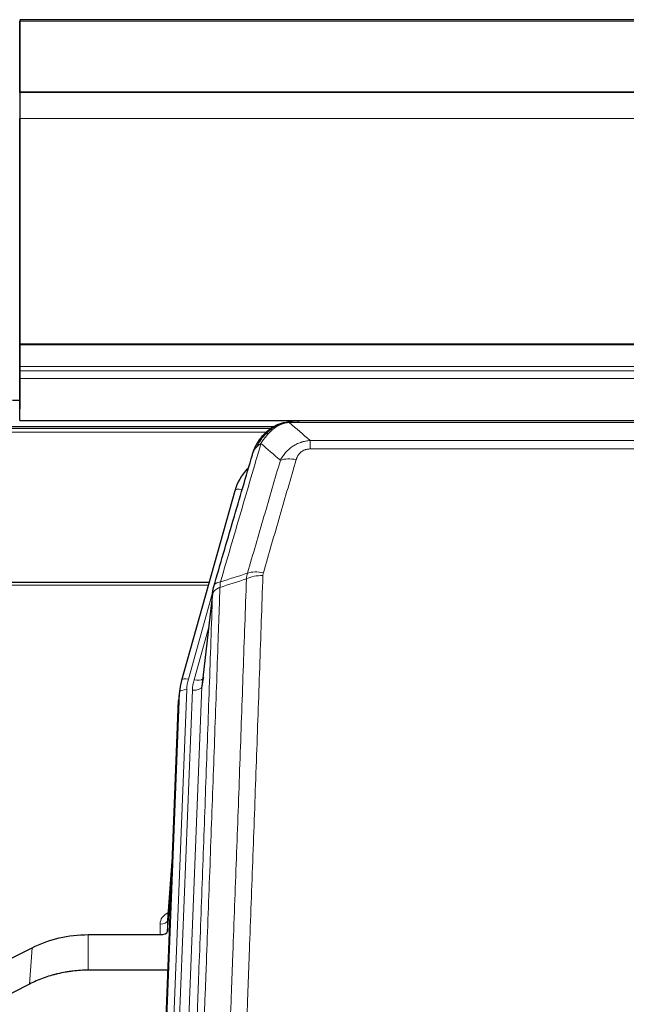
# Model space of a CAD drawing. Header units: inches. Extents: x 0 to 23760, y -13 to 16800.
# Tile 60 of 256: x 5436 to 5689, y 7158 to 7567. Entities that reach past the tile are written whole.
import ezdxf

# ---------------------------------------------------------------- set-up
doc = ezdxf.new("R2010")
doc.units = ezdxf.units.IN
doc.layers.add('1', color=7, linetype='Continuous', true_color=0xffffff)

msp = doc.modelspace()

# ---------------------------------------------------------------- linework, layer by layer
at = {"layer": '1', "color": 2, "linetype": 'Continuous', "lineweight": 25}
for p, q in [((6553.501, 7567.29), (5436.501, 7567.29)), ((5436.501, 7566.951), (5436.501, 7566.746)), ((5436.501, 7566.951), (5436.501, 7549.188)), ((5436.501, 7537.163), (5436.501, 7566.746)), ((5436.501, 7549.188), (5436.501, 7548.366)), ((5436.501, 7548.366), (5436.501, 7533.61)), ((6553.501, 7537.163), (5436.501, 7537.163)), ((5436.501, 7536.977), (5436.501, 7537.163)), ((6553.501, 7536.981), (5436.501, 7536.981)), ((5436.501, 7536.981), (5436.501, 7536.977)), ((5436.501, 7536.981), (5436.501, 7526.216)), ((5436.501, 7533.61), (5436.501, 7533.566)), ((5436.501, 7533.566), (5436.501, 7508.977)), ((5436.501, 7432.388), (5436.501, 7526.216)), ((5436.501, 7508.977), (5436.501, 7508.981)), ((5436.501, 7508.981), (5436.501, 7425.016)), ((5436.501, 7431.944), (5436.501, 7432.388)), ((5436.501, 7423.031), (5436.501, 7431.944)), ((5436.501, 7425.016), (5436.501, 7417.307)), ((5436.501, 7421.187), (5436.501, 7423.031)), ((5436.501, 7417.945), (5436.501, 7421.187)), ((5436.501, 7400.488), (5436.501, 7417.945)), ((5436.501, 7417.307), (5436.501, 7405.332)), ((5436.541, 7408.818), (5433.52, 7408.818)), ((5436.501, 7400.488), (6553.501, 7400.488)), ((5771.454, 7400.306), (5548.548, 7400.306)), ((5542.02, 7397.791), (5218.07, 7397.791)), ((5543.999, 7398.829), (5543.899, 7398.801)), ((5525.948, 7371.214), (5503.774, 7292.328)), ((5515.221, 7333.043), (5381.001, 7333.043)), ((5516.809, 7329.527), (5512.394, 7291.007)), ((5503.774, 7292.328), (5503.755, 7292.231)), ((5503.092, 7288.865), (5502.719, 7285.607)), ((5489.479, 6950.82), (5502.597, 7284.022)), ((5500.106, 7220.75), (5497.898, 7192.551)), ((5497.903, 7187.795), (5499.725, 7211.076)), ((5497.892, 7192.371), (5497.903, 7187.795)), ((5465.001, 7186.544), (5494.904, 7186.544)), ((5425.457, 7172.884), (5441.622, 7181.058)), ((5498.176, 7171.734), (5465.001, 7171.734)), ((5440.565, 7165.927), (5424.887, 7157.898))]:
    msp.add_line(p, q, dxfattribs=at)
at = {"layer": '1', "color": 110, "linetype": 'Continuous', "lineweight": 13}
for p, q in [((6553.501, 7566.746), (5436.501, 7566.746)), ((6553.501, 7526.216), (5436.501, 7526.216)), ((6553.501, 7432.388), (5436.501, 7432.388)), ((6553.501, 7431.944), (5436.501, 7431.944)), ((6553.501, 7423.031), (5436.501, 7423.031)), ((6553.501, 7421.187), (5436.501, 7421.187)), ((6553.501, 7417.945), (5436.501, 7417.945)), ((5540.388, 7397.23), (5218.887, 7397.23)), ((5543.899, 7398.801), (5543.83, 7398.644)), ((5771.404, 7399.643), (5548.598, 7399.643)), ((5539.245, 7395.617), (5222.887, 7395.617)), ((5557.33, 7392.175), (5762.672, 7392.175)), ((5557.33, 7392.175), (5557.33, 7388.642)), ((5762.672, 7388.642), (5557.33, 7388.642)), ((5528.836, 7371.787), (5524.11, 7354.976)), ((5514.933, 7332.013), (5381.001, 7332.013)), ((5516.734, 7328.735), (5506.662, 7292.901)), ((5516.68, 7328.015), (5512.304, 7289.834)), ((5515.035, 7314.046), (5509.009, 7292.609)), ((5512.304, 7289.834), (5499.237, 6957.94)), ((5489.86, 6954.258), (5502.97, 7287.28)), ((5505.964, 7288.5), (5492.854, 6955.478)), ((5495.245, 6956.314), (5508.312, 7288.207)), ((5502.97, 7287.28), (5502.597, 7284.022)), ((5500.098, 7220.559), (5497.892, 7192.371)), ((5494.904, 7186.544), (5494.894, 7190.96)), ((5465.001, 7186.544), (5465.001, 7171.734)), ((5441.622, 7181.058), (5440.565, 7165.927))]:
    msp.add_line(p, q, dxfattribs=at)
for centre, major_axis, ratio, start_param, end_param in [((5551.483, 7378.42), (-9.598, 2.808), 0.562843, 4.8755761, 5.6185342), ((5528.836, 7370.402), (-2.888, 0.812), 0.4480327, 4.837666, 6.2831701), ((5537.634, 7330.365), (9.994, -0.345), 0.559112, 1.5901207, 2.34753), ((5537.822, 7331.537), (9.604, -2.788), 0.5442898, 1.7274916, 2.473129), ((5506.662, 7291.516), (-2.888, 0.812), 0.4480327, 4.837666, 6.2831701), ((5529.983, 7287.75), (24.033, -0.038), 0.8858289, 2.8989744, 3.1081259), ((5532.33, 7287.457), (24.033, -0.038), 0.8858289, 2.8989744, 3.1081259), ((5508.312, 7290.054), (-3.997, 0.157), 0.4614673, 1.5889619, 3.1073983), ((5509.009, 7294.456), (-3.851, 1.082), 0.4480327, 1.6960734, 2.8915811), ((5505.964, 7287.115), (-2.998, 0.118), 0.4614673, 4.7305545, 6.248991), ((5500.897, 7190.96), (6.003, -0.046), 0.8757409, 2.0547277, 3.1504318), ((5494.894, 7192.415), (3, 0.007), 0.4848086, 4.7112485, 6.2484184)]:
    msp.add_ellipse(centre, major_axis=major_axis, ratio=ratio, start_param=start_param, end_param=end_param, dxfattribs=at)
at = {"layer": '1', "color": 2, "linetype": 'Continuous', "lineweight": 25}
for centre, major_axis, ratio, start_param, end_param in [((5552.142, 7365.201), (27.014, -0.465), 0.8900028, 2.4681787, 2.912319), ((5529.983, 7286.365), (27.027, -0.37), 0.8864308, 2.9096812, 3.1188327), ((5532.33, 7289.304), (-20.035, -0.399), 0.8846078, 6.0216334, 6.2307848), ((5494.904, 7187.838), (-3, 0), 0.4313147, 1.5706417, 3.1078116)]:
    msp.add_ellipse(centre, major_axis=major_axis, ratio=ratio, start_param=start_param, end_param=end_param, dxfattribs=at)
for points, knots in [([(5543.83, 7398.644), (5544.288, 7398.867), (5544.752, 7399.067), (5546.622, 7399.768), (5548.059, 7400.074), (5549.469, 7400.163)], [0, 0, 0, 0, 0.25, 0.25, 1, 1, 1, 1]), ([(5552.711, 7400.068), (5552.706, 7400.07), (5552.695, 7400.074), (5552.679, 7400.08), (5552.662, 7400.085), (5552.645, 7400.091), (5552.628, 7400.097), (5552.61, 7400.102), (5552.592, 7400.108), (5552.573, 7400.113), (5552.554, 7400.119), (5552.535, 7400.124), (5552.515, 7400.13), (5552.495, 7400.135), (5552.474, 7400.141), (5552.453, 7400.146), (5552.432, 7400.151), (5552.41, 7400.156), (5552.388, 7400.162), (5552.365, 7400.167), (5552.342, 7400.172), (5552.319, 7400.177), (5552.295, 7400.182), (5552.271, 7400.187), (5552.247, 7400.192), (5552.222, 7400.197), (5552.196, 7400.201), (5552.171, 7400.206), (5552.145, 7400.211), (5552.118, 7400.215), (5552.091, 7400.22), (5552.064, 7400.224), (5552.036, 7400.228), (5552.008, 7400.233), (5551.98, 7400.237), (5551.951, 7400.241), (5551.922, 7400.245), (5551.892, 7400.249), (5551.862, 7400.252), (5551.831, 7400.256), (5551.801, 7400.26), (5551.769, 7400.263), (5551.738, 7400.266), (5551.706, 7400.27), (5551.673, 7400.273), (5551.641, 7400.276), (5551.607, 7400.279), (5551.574, 7400.281), (5551.54, 7400.284), (5551.506, 7400.286), (5551.471, 7400.289), (5551.436, 7400.291), (5551.4, 7400.293), (5551.364, 7400.295), (5551.328, 7400.297), (5551.291, 7400.298), (5551.254, 7400.3), (5551.216, 7400.301), (5551.179, 7400.302), (5551.153, 7400.303), (5551.14, 7400.303)], [0, 0, 0, 0, 0.0121901, 0.0245516, 0.0370849, 0.0497905, 0.0626689, 0.0757204, 0.0889455, 0.1023447, 0.1159182, 0.1296666, 0.14359, 0.1576889, 0.1719636, 0.1864145, 0.2010418, 0.2158458, 0.2308268, 0.2459852, 0.261321, 0.2768347, 0.2925265, 0.3083966, 0.3244452, 0.3406727, 0.357079, 0.3736646, 0.3904296, 0.4073742, 0.4244986, 0.4418029, 0.4592875, 0.4769523, 0.4947976, 0.5128236, 0.5310305, 0.5494183, 0.5679872, 0.5867374, 0.605669, 0.6247822, 0.644077, 0.6635537, 0.6832123, 0.7030529, 0.7230758, 0.7432809, 0.7636685, 0.7842385, 0.8049912, 0.8259267, 0.8470449, 0.8683461, 0.8898303, 0.9114976, 0.9333482, 0.955382, 0.9775993, 1, 1, 1, 1]), ([(5537.801, 7394.433), (5538.018, 7394.668), (5538.242, 7394.897), (5539.116, 7395.747), (5539.806, 7396.328), (5540.533, 7396.854)], [0, 0, 0, 0, 0.2626999, 0.2626999, 1, 1, 1, 1]), ([(5538.787, 7394.918), (5538.972, 7395.113), (5539.162, 7395.303), (5539.934, 7396.046), (5540.544, 7396.563), (5541.813, 7397.501), (5542.473, 7397.922), (5543.374, 7398.415), (5543.601, 7398.532), (5543.83, 7398.644)], [0, 0, 0, 0, 0.125, 0.125, 0.5, 0.5, 0.875, 0.875, 1, 1, 1, 1]), ([(5543.999, 7398.829), (5544.577, 7399.08), (5545.165, 7399.299), (5545.845, 7399.513), (5545.933, 7399.54), (5546.02, 7399.566)], [0, 0, 0, 0, 0.8717446, 0.8717446, 1, 1, 1, 1]), ([(5533.279, 7386.235), (5533.285, 7386.257), (5533.297, 7386.301), (5533.315, 7386.367), (5533.333, 7386.432), (5533.352, 7386.498), (5533.37, 7386.563), (5533.389, 7386.628), (5533.408, 7386.692), (5533.427, 7386.756), (5533.446, 7386.82), (5533.466, 7386.884), (5533.485, 7386.947), (5533.505, 7387.01), (5533.525, 7387.073), (5533.545, 7387.135), (5533.565, 7387.197), (5533.586, 7387.259), (5533.606, 7387.321), (5533.627, 7387.382), (5533.648, 7387.443), (5533.669, 7387.504), (5533.69, 7387.564), (5533.711, 7387.625), (5533.732, 7387.684), (5533.754, 7387.744), (5533.776, 7387.803), (5533.797, 7387.862), (5533.819, 7387.921), (5533.841, 7387.98), (5533.863, 7388.038), (5533.885, 7388.096), (5533.908, 7388.153), (5533.93, 7388.21), (5533.953, 7388.267), (5533.975, 7388.324), (5533.998, 7388.381), (5534.021, 7388.437), (5534.044, 7388.493), (5534.067, 7388.548), (5534.09, 7388.604), (5534.113, 7388.659), (5534.136, 7388.713), (5534.16, 7388.768), (5534.183, 7388.822), (5534.207, 7388.876), (5534.231, 7388.93), (5534.254, 7388.983), (5534.278, 7389.036), (5534.302, 7389.089), (5534.326, 7389.141), (5534.35, 7389.193), (5534.374, 7389.245), (5534.398, 7389.297), (5534.422, 7389.348), (5534.446, 7389.399), (5534.471, 7389.45), (5534.495, 7389.501), (5534.519, 7389.551), (5534.544, 7389.601), (5534.568, 7389.651), (5534.593, 7389.7), (5534.618, 7389.749), (5534.642, 7389.798), (5534.667, 7389.847), (5534.692, 7389.895), (5534.716, 7389.943), (5534.741, 7389.991), (5534.766, 7390.038), (5534.791, 7390.086), (5534.816, 7390.133), (5534.841, 7390.179), (5534.866, 7390.226), (5534.891, 7390.272), (5534.916, 7390.318), (5534.941, 7390.363), (5534.966, 7390.409), (5534.991, 7390.454), (5535.016, 7390.499), (5535.041, 7390.543), (5535.066, 7390.587), (5535.091, 7390.631), (5535.116, 7390.675), (5535.141, 7390.718), (5535.166, 7390.762), (5535.191, 7390.805), (5535.216, 7390.847), (5535.241, 7390.89), (5535.266, 7390.932), (5535.291, 7390.974), (5535.316, 7391.015), (5535.341, 7391.057), (5535.367, 7391.098), (5535.392, 7391.139), (5535.417, 7391.179), (5535.442, 7391.22), (5535.466, 7391.26), (5535.491, 7391.299), (5535.516, 7391.339), (5535.541, 7391.378), (5535.566, 7391.417), (5535.591, 7391.456), (5535.616, 7391.495), (5535.641, 7391.533), (5535.665, 7391.571), (5535.69, 7391.609), (5535.715, 7391.646), (5535.739, 7391.684), (5535.764, 7391.721), (5535.789, 7391.757), (5535.813, 7391.794), (5535.838, 7391.83), (5535.862, 7391.866), (5535.886, 7391.902), (5535.911, 7391.938), (5535.935, 7391.973), (5535.959, 7392.008), (5535.983, 7392.043), (5536.008, 7392.077), (5536.032, 7392.112), (5536.056, 7392.146), (5536.08, 7392.179), (5536.104, 7392.213), (5536.128, 7392.246), (5536.151, 7392.28), (5536.175, 7392.312), (5536.199, 7392.345), (5536.222, 7392.377), (5536.246, 7392.41), (5536.269, 7392.442), (5536.293, 7392.473), (5536.316, 7392.505), (5536.339, 7392.536), (5536.362, 7392.567), (5536.386, 7392.598), (5536.409, 7392.628), (5536.432, 7392.659), (5536.454, 7392.689), (5536.477, 7392.718), (5536.5, 7392.748), (5536.523, 7392.777), (5536.545, 7392.807), (5536.568, 7392.836), (5536.59, 7392.864), (5536.612, 7392.893), (5536.634, 7392.921), (5536.657, 7392.949), (5536.679, 7392.977), (5536.701, 7393.004), (5536.722, 7393.032), (5536.744, 7393.059), (5536.766, 7393.086), (5536.787, 7393.113), (5536.809, 7393.139), (5536.83, 7393.165), (5536.851, 7393.191), (5536.873, 7393.217), (5536.894, 7393.243), (5536.915, 7393.268), (5536.935, 7393.293), (5536.956, 7393.318), (5536.977, 7393.343), (5536.997, 7393.368), (5537.018, 7393.392), (5537.038, 7393.416), (5537.058, 7393.44), (5537.078, 7393.464), (5537.098, 7393.487), (5537.118, 7393.51), (5537.138, 7393.533), (5537.158, 7393.556), (5537.177, 7393.579), (5537.197, 7393.601), (5537.216, 7393.624), (5537.235, 7393.646), (5537.254, 7393.667), (5537.273, 7393.689), (5537.292, 7393.71), (5537.305, 7393.725), (5537.311, 7393.732)], [0, 0, 0, 0, 0.0080212, 0.0160154, 0.0239827, 0.0319231, 0.0398365, 0.0477229, 0.0555824, 0.0634149, 0.0712205, 0.0789992, 0.0867509, 0.0944756, 0.1021734, 0.1098443, 0.1174881, 0.1251051, 0.1326951, 0.1402581, 0.1477942, 0.1553034, 0.1627856, 0.1702408, 0.1776691, 0.1850704, 0.1924448, 0.1997923, 0.2071128, 0.2144063, 0.2216729, 0.2289126, 0.2361253, 0.243311, 0.2504698, 0.2576016, 0.2647065, 0.2717845, 0.2788355, 0.2858595, 0.2928566, 0.2998268, 0.30677, 0.3136862, 0.3205755, 0.3274379, 0.3342733, 0.3410817, 0.3478632, 0.3546178, 0.3613454, 0.3680461, 0.3747198, 0.3813665, 0.3879863, 0.3945792, 0.4011451, 0.4076841, 0.4141961, 0.4206811, 0.4271393, 0.4335704, 0.4399746, 0.4463519, 0.4527022, 0.4590256, 0.465322, 0.4715915, 0.477834, 0.4840496, 0.4902382, 0.4963999, 0.5025346, 0.5086424, 0.5147232, 0.5207771, 0.526804, 0.532804, 0.5387771, 0.5447232, 0.5506423, 0.5565345, 0.5623997, 0.568238, 0.5740494, 0.5798338, 0.5855912, 0.5913217, 0.5970253, 0.6027019, 0.6083515, 0.6139742, 0.61957, 0.6251388, 0.6306807, 0.6361956, 0.6416836, 0.6471446, 0.6525787, 0.6579858, 0.663366, 0.6687192, 0.6740455, 0.6793448, 0.6846172, 0.6898627, 0.6950812, 0.7002727, 0.7054373, 0.710575, 0.7156857, 0.7207694, 0.7258262, 0.7308561, 0.735859, 0.740835, 0.745784, 0.7507061, 0.7556012, 0.7604694, 0.7653107, 0.7701249, 0.7749123, 0.7796727, 0.7844061, 0.7891127, 0.7937922, 0.7984448, 0.8030705, 0.8076692, 0.812241, 0.8167858, 0.8213037, 0.8257947, 0.8302587, 0.8346957, 0.8391058, 0.843489, 0.8478452, 0.8521745, 0.8564768, 0.8607522, 0.8650006, 0.8692221, 0.8734166, 0.8775842, 0.8817249, 0.8858386, 0.8899254, 0.8939852, 0.8980181, 0.902024, 0.906003, 0.909955, 0.9138802, 0.9177783, 0.9216495, 0.9254938, 0.9293111, 0.9331015, 0.936865, 0.9406015, 0.944311, 0.9479937, 0.9516493, 0.9552781, 0.9588799, 0.9624547, 0.9660026, 0.9695236, 0.9730176, 0.9764847, 0.9799249, 0.9833381, 0.9867243, 0.9900837, 0.993416, 0.9967215, 1, 1, 1, 1]), ([(5533.918, 7388.009), (5534.531, 7389.749), (5535.426, 7391.438), (5536.956, 7393.473), (5537.366, 7393.964), (5537.801, 7394.433)], [0, 0, 0, 0, 0.75, 0.75, 1, 1, 1, 1]), ([(5537.421, 7393.963), (5537.478, 7394.066), (5537.547, 7394.169), (5537.683, 7394.324), (5537.739, 7394.38), (5537.801, 7394.433)], [0, 0, 0, 0, 0.6295096, 0.6295096, 1, 1, 1, 1]), ([(5533.279, 7386.235), (5533.363, 7386.696), (5533.505, 7387.146), (5533.768, 7387.725), (5533.84, 7387.868), (5533.918, 7388.009)], [0, 0, 0, 0, 0.75, 0.75, 1, 1, 1, 1]), ([(5517.237, 7331.465), (5519.922, 7340.676), (5522.602, 7349.846), (5526.613, 7363.539), (5527.948, 7368.093), (5530.616, 7377.18), (5531.948, 7381.713), (5533.279, 7386.235)], [0, 0, 0, 0, 0.5, 0.5, 0.75, 0.75, 1, 1, 1, 1]), ([(5516.68, 7328.015), (5516.681, 7328.026), (5516.682, 7328.065), (5516.686, 7328.151), (5516.692, 7328.291), (5516.704, 7328.484), (5516.723, 7328.73), (5516.751, 7329.029), (5516.793, 7329.38), (5516.837, 7329.681), (5516.876, 7329.911), (5516.901, 7330.055), (5516.927, 7330.194), (5516.954, 7330.329), (5516.981, 7330.46), (5517.009, 7330.587), (5517.037, 7330.711), (5517.066, 7330.83), (5517.094, 7330.945), (5517.123, 7331.057), (5517.151, 7331.165), (5517.18, 7331.268), (5517.208, 7331.368), (5517.227, 7331.433), (5517.237, 7331.465)], [0, 0, 0, 0, 0.0092499, 0.0337179, 0.073404, 0.128308, 0.1984299, 0.2837694, 0.3843264, 0.5001005, 0.5424888, 0.5838484, 0.6241794, 0.6634821, 0.7017567, 0.7390032, 0.7752221, 0.8104134, 0.8445775, 0.8777146, 0.909825, 0.9409091, 0.9709673, 1, 1, 1, 1]), ([(5441.622, 7181.058), (5445.155, 7182.845), (5448.957, 7184.224), (5456.84, 7186.074), (5460.92, 7186.544), (5465.001, 7186.544)], [0, 0, 0, 0, 0.5, 0.5, 1, 1, 1, 1]), ([(5465.001, 7171.734), (5463.931, 7171.734), (5461.796, 7171.672), (5459.67, 7171.486), (5458.345, 7171.331), (5458.08, 7171.298), (5457.551, 7171.228), (5456.759, 7171.118), (5455.972, 7170.99), (5454.401, 7170.713), (5453.361, 7170.498), (5452.199, 7170.221), (5452.07, 7170.19), (5451.812, 7170.126), (5451.427, 7170.03), (5450.531, 7169.795), (5449.771, 7169.578), (5448.26, 7169.122), (5446.273, 7168.458), (5444.339, 7167.68), (5442.432, 7166.847), (5441.492, 7166.401), (5440.565, 7165.927)], [0, 0, 0, 0, 0.125, 0.25, 0.25, 0.28125, 0.28125, 0.3125, 0.375, 0.375, 0.5, 0.5, 0.515625, 0.515625, 0.53125, 0.5625, 0.625, 0.625, 0.75, 0.875, 0.875, 1, 1, 1, 1])]:
    msp.add_open_spline(points, degree=3, knots=knots, dxfattribs=at)
at = {"layer": '1', "color": 110, "linetype": 'Continuous', "lineweight": 13}
for points, knots in [([(5549.469, 7400.163), (5549.461, 7400.161), (5549.445, 7400.158), (5549.421, 7400.152), (5549.398, 7400.146), (5549.375, 7400.141), (5549.353, 7400.135), (5549.33, 7400.129), (5549.308, 7400.123), (5549.287, 7400.117), (5549.265, 7400.11), (5549.244, 7400.104), (5549.224, 7400.098), (5549.203, 7400.091), (5549.183, 7400.085), (5549.164, 7400.078), (5549.144, 7400.071), (5549.125, 7400.065), (5549.107, 7400.058), (5549.088, 7400.051), (5549.07, 7400.044), (5549.053, 7400.037), (5549.035, 7400.03), (5549.018, 7400.022), (5549.002, 7400.015), (5548.985, 7400.008), (5548.969, 7400), (5548.954, 7399.993), (5548.938, 7399.985), (5548.923, 7399.977), (5548.909, 7399.97), (5548.894, 7399.962), (5548.88, 7399.954), (5548.867, 7399.946), (5548.853, 7399.938), (5548.84, 7399.93), (5548.828, 7399.922), (5548.815, 7399.914), (5548.803, 7399.906), (5548.791, 7399.897), (5548.78, 7399.889), (5548.769, 7399.88), (5548.758, 7399.872), (5548.748, 7399.863), (5548.738, 7399.855), (5548.728, 7399.846), (5548.719, 7399.837), (5548.71, 7399.829), (5548.701, 7399.82), (5548.693, 7399.811), (5548.685, 7399.802), (5548.677, 7399.793), (5548.669, 7399.784), (5548.662, 7399.775), (5548.656, 7399.766), (5548.649, 7399.757), (5548.643, 7399.747), (5548.637, 7399.738), (5548.632, 7399.729), (5548.627, 7399.719), (5548.622, 7399.71), (5548.618, 7399.701), (5548.614, 7399.691), (5548.61, 7399.682), (5548.607, 7399.672), (5548.603, 7399.662), (5548.601, 7399.653), (5548.599, 7399.646), (5548.598, 7399.643)], [0, 0, 0, 0, 0.0185022, 0.0368847, 0.0551481, 0.073293, 0.0913199, 0.1092294, 0.1270222, 0.1446988, 0.1622598, 0.1797059, 0.1970378, 0.2142561, 0.2313614, 0.2483544, 0.265236, 0.2820066, 0.2986672, 0.3152184, 0.331661, 0.3479958, 0.3642235, 0.380345, 0.3963611, 0.4122725, 0.4280803, 0.4437851, 0.459388, 0.4748898, 0.4902915, 0.5055939, 0.5207981, 0.535905, 0.5509156, 0.565831, 0.5806521, 0.5953801, 0.6100159, 0.6245607, 0.6390157, 0.6533819, 0.6676604, 0.6818526, 0.6959596, 0.7099825, 0.7239227, 0.7377815, 0.75156, 0.7652597, 0.7788818, 0.7924277, 0.8058989, 0.8192966, 0.8326224, 0.8458776, 0.8590638, 0.8721825, 0.8852351, 0.8982233, 0.9111485, 0.9240124, 0.9368166, 0.9495628, 0.9622525, 0.9748874, 0.9874694, 1, 1, 1, 1]), ([(5551.14, 7400.303), (5551.126, 7400.303), (5551.098, 7400.304), (5551.056, 7400.305), (5551.016, 7400.305), (5550.976, 7400.305), (5550.938, 7400.306), (5550.901, 7400.305), (5550.864, 7400.305), (5550.829, 7400.305), (5550.795, 7400.304), (5550.762, 7400.304), (5550.73, 7400.303), (5550.698, 7400.302), (5550.668, 7400.301), (5550.64, 7400.3), (5550.612, 7400.299), (5550.585, 7400.298), (5550.559, 7400.297), (5550.534, 7400.296), (5550.511, 7400.295), (5550.488, 7400.294), (5550.466, 7400.292), (5550.446, 7400.291), (5550.427, 7400.29), (5550.408, 7400.289), (5550.391, 7400.288), (5550.374, 7400.287), (5550.359, 7400.286), (5550.345, 7400.285), (5550.332, 7400.284), (5550.32, 7400.283), (5550.309, 7400.282), (5550.299, 7400.281), (5550.29, 7400.281), (5550.282, 7400.28), (5550.275, 7400.28), (5550.27, 7400.279), (5550.265, 7400.279), (5550.252, 7400.278), (5550.232, 7400.276), (5550.203, 7400.273), (5550.174, 7400.271), (5550.146, 7400.268), (5550.118, 7400.265), (5550.09, 7400.262), (5550.063, 7400.26), (5550.036, 7400.257), (5550.009, 7400.253), (5549.983, 7400.25), (5549.957, 7400.247), (5549.931, 7400.244), (5549.906, 7400.24), (5549.881, 7400.237), (5549.856, 7400.234), (5549.832, 7400.23), (5549.808, 7400.226), (5549.784, 7400.223), (5549.761, 7400.219), (5549.738, 7400.215), (5549.715, 7400.212), (5549.693, 7400.208), (5549.671, 7400.204), (5549.649, 7400.2), (5549.628, 7400.196), (5549.607, 7400.192), (5549.586, 7400.188), (5549.566, 7400.184), (5549.546, 7400.18), (5549.526, 7400.176), (5549.507, 7400.172), (5549.488, 7400.167), (5549.475, 7400.165), (5549.469, 7400.163)], [0, 0, 0, 0, 0.0247661, 0.0489206, 0.0724636, 0.0953949, 0.1177147, 0.1394229, 0.1605195, 0.1810045, 0.2008779, 0.2201398, 0.23879, 0.2568287, 0.2742558, 0.2910713, 0.3072753, 0.3228676, 0.3378484, 0.3522176, 0.3659752, 0.3791212, 0.3916556, 0.4035785, 0.4148897, 0.4255894, 0.4356775, 0.445154, 0.454019, 0.4622723, 0.4699141, 0.4769443, 0.4833629, 0.48917, 0.4943654, 0.4989493, 0.5029216, 0.5062824, 0.5090316, 0.5111692, 0.5284651, 0.5456049, 0.5625886, 0.5794163, 0.5960881, 0.612604, 0.6289642, 0.6451687, 0.6612176, 0.6771111, 0.6928491, 0.7084319, 0.7238594, 0.7391318, 0.7542492, 0.7692118, 0.7840195, 0.7986726, 0.8131712, 0.8275153, 0.8417051, 0.8557408, 0.8696224, 0.8833501, 0.8969241, 0.9103445, 0.9236114, 0.936725, 0.9496856, 0.9624932, 0.975148, 0.9876502, 1, 1, 1, 1]), ([(5540.011, 7395.131), (5540.16, 7395.289), (5540.312, 7395.444), (5540.926, 7396.053), (5541.406, 7396.481), (5542.4, 7397.268), (5542.914, 7397.626), (5543.622, 7398.051), (5543.8, 7398.153), (5543.98, 7398.25)], [0, 0, 0, 0, 0.125, 0.125, 0.5, 0.5, 0.875, 0.875, 1, 1, 1, 1]), ([(5543.83, 7398.644), (5543.828, 7398.614), (5543.83, 7398.582), (5543.843, 7398.496), (5543.859, 7398.441), (5543.908, 7398.337), (5543.94, 7398.288), (5543.98, 7398.25)], [0, 0, 0, 0, 0.25, 0.25, 0.625, 0.625, 1, 1, 1, 1]), ([(5543.98, 7398.25), (5544.341, 7398.444), (5544.708, 7398.62), (5546.202, 7399.247), (5547.378, 7399.541), (5548.598, 7399.643)], [0, 0, 0, 0, 0.25, 0.25, 1, 1, 1, 1]), ([(5535.129, 7389.593), (5535.827, 7391.046), (5536.698, 7392.44), (5538.059, 7394.123), (5538.415, 7394.529), (5538.787, 7394.918)], [0, 0, 0, 0, 0.75, 0.75, 1, 1, 1, 1]), ([(5536.836, 7390.924), (5537.529, 7392.039), (5538.295, 7393.137), (5539.422, 7394.486), (5539.712, 7394.814), (5540.011, 7395.131)], [0, 0, 0, 0, 0.75, 0.75, 1, 1, 1, 1]), ([(5537.801, 7394.433), (5537.832, 7394.46), (5537.864, 7394.486), (5537.999, 7394.588), (5538.112, 7394.657), (5538.361, 7394.78), (5538.497, 7394.832), (5538.689, 7394.891), (5538.737, 7394.905), (5538.787, 7394.918)], [0, 0, 0, 0, 0.125, 0.125, 0.5, 0.5, 0.875, 0.875, 1, 1, 1, 1]), ([(5538.787, 7394.918), (5538.885, 7394.945), (5538.987, 7394.968), (5539.244, 7395.018), (5539.401, 7395.042), (5539.712, 7395.086), (5539.865, 7395.107), (5540.011, 7395.131)], [0, 0, 0, 0, 0.25, 0.25, 0.625, 0.625, 1, 1, 1, 1]), ([(5544.903, 7383.962), (5545.2, 7384.529), (5545.527, 7385.076), (5546.24, 7386.128), (5546.626, 7386.632), (5547.254, 7387.355), (5547.526, 7387.648), (5547.812, 7387.933), (5547.927, 7388.046), (5547.985, 7388.102), (5548.16, 7388.269), (5548.279, 7388.378), (5548.881, 7388.914), (5549.391, 7389.311), (5550.063, 7389.765), (5550.199, 7389.854), (5550.406, 7389.984), (5550.476, 7390.027), (5550.615, 7390.111), (5550.685, 7390.153), (5551.038, 7390.358), (5551.324, 7390.512), (5552.201, 7390.945), (5552.805, 7391.195), (5553.509, 7391.432), (5553.588, 7391.458), (5553.745, 7391.508), (5553.824, 7391.533), (5554.062, 7391.604), (5554.222, 7391.649), (5554.701, 7391.776), (5555.024, 7391.85), (5555.999, 7392.042), (5556.659, 7392.128), (5557.33, 7392.175)], [0, 0, 0, 0, 0.125, 0.125, 0.25, 0.25, 0.3125, 0.328125, 0.328125, 0.34375, 0.34375, 0.375, 0.375, 0.5, 0.5, 0.53125, 0.53125, 0.546875, 0.546875, 0.5625, 0.5625, 0.625, 0.625, 0.75, 0.75, 0.765625, 0.765625, 0.78125, 0.78125, 0.8125, 0.8125, 0.875, 0.875, 1, 1, 1, 1]), ([(5536.836, 7390.924), (5535.438, 7386.169), (5534.038, 7381.403), (5531.236, 7371.847), (5529.833, 7367.058), (5525.62, 7352.655), (5522.804, 7343.007), (5519.982, 7333.314)], [0, 0, 0, 0, 0.25, 0.25, 0.5, 0.5, 1, 1, 1, 1]), ([(5533.918, 7388.009), (5533.957, 7388.08), (5533.998, 7388.15), (5534.165, 7388.427), (5534.304, 7388.631), (5534.608, 7389.028), (5534.772, 7389.221), (5535.007, 7389.47), (5535.067, 7389.532), (5535.129, 7389.593)], [0, 0, 0, 0, 0.125, 0.125, 0.5, 0.5, 0.875, 0.875, 1, 1, 1, 1]), ([(5535.129, 7389.593), (5535.251, 7389.716), (5535.379, 7389.835), (5535.712, 7390.127), (5535.922, 7390.296), (5536.364, 7390.62), (5536.595, 7390.775), (5536.836, 7390.924)], [0, 0, 0, 0, 0.25, 0.25, 0.625, 0.625, 1, 1, 1, 1]), ([(5551.483, 7384.206), (5551.504, 7384.278), (5551.526, 7384.35), (5551.572, 7384.494), (5551.596, 7384.565), (5551.672, 7384.779), (5551.726, 7384.919), (5551.844, 7385.197), (5551.907, 7385.335), (5552.044, 7385.606), (5552.117, 7385.74), (5552.275, 7386.005), (5552.359, 7386.135), (5552.494, 7386.327), (5552.54, 7386.391), (5552.637, 7386.517), (5552.687, 7386.579), (5552.84, 7386.763), (5552.948, 7386.882), (5553.176, 7387.111), (5553.296, 7387.222), (5553.486, 7387.38), (5553.583, 7387.458), (5553.684, 7387.533), (5553.752, 7387.583), (5553.787, 7387.607), (5553.961, 7387.727), (5554.105, 7387.817), (5554.552, 7388.065), (5554.869, 7388.204), (5555.289, 7388.344), (5555.375, 7388.37), (5555.548, 7388.419), (5555.634, 7388.442), (5555.896, 7388.503), (5556.072, 7388.537), (5556.427, 7388.59), (5556.605, 7388.61), (5556.966, 7388.635), (5557.147, 7388.642), (5557.33, 7388.642)], [0, 0, 0, 0, 0.03125, 0.03125, 0.0625, 0.0625, 0.125, 0.125, 0.1875, 0.1875, 0.25, 0.25, 0.3125, 0.3125, 0.34375, 0.34375, 0.375, 0.375, 0.4375, 0.4375, 0.5, 0.5, 0.53125, 0.546875, 0.546875, 0.5625, 0.5625, 0.625, 0.625, 0.75, 0.75, 0.78125, 0.78125, 0.8125, 0.8125, 0.875, 0.875, 0.9375, 0.9375, 1, 1, 1, 1]), ([(5531.225, 7336.964), (5533.513, 7344.858), (5535.797, 7352.721), (5539.217, 7364.47), (5540.356, 7368.379), (5542.631, 7376.182), (5543.767, 7380.076), (5544.903, 7383.962)], [0, 0, 0, 0, 0.5, 0.5, 0.75, 0.75, 1, 1, 1, 1]), ([(5551.483, 7384.206), (5550.349, 7380.314), (5549.214, 7376.414), (5546.941, 7368.599), (5545.804, 7364.684), (5542.388, 7352.916), (5540.107, 7345.041), (5537.822, 7337.135)], [0, 0, 0, 0, 0.25, 0.25, 0.5, 0.5, 1, 1, 1, 1]), ([(5518.792, 7015.994), (5519.351, 7029.807), (5520.453, 7057.302), (5522.062, 7098.154), (5523.106, 7125.128), (5523.878, 7145.261), (5524.261, 7155.303), (5524.64, 7165.308), (5524.891, 7171.97), (5525.017, 7175.297), (5525.641, 7191.911), (5526.133, 7205.132), (5526.859, 7224.856), (5527.099, 7231.412), (5527.576, 7244.486), (5527.812, 7251.004), (5528.515, 7270.502), (5529.437, 7296.349), (5530.328, 7321.895), (5530.767, 7334.592)], [0, 0, 0, 0, 0.125, 0.25, 0.375, 0.375, 0.4375, 0.46875, 0.46875, 0.5, 0.5, 0.625, 0.625, 0.6875, 0.6875, 0.75, 0.75, 0.875, 1, 1, 1, 1]), ([(5537.634, 7335.958), (5537.196, 7323.245), (5536.306, 7297.667), (5535.385, 7271.787), (5534.683, 7252.264), (5534.447, 7245.737), (5533.972, 7232.647), (5533.732, 7226.082), (5533.006, 7206.333), (5532.515, 7193.096), (5531.892, 7176.461), (5531.766, 7173.13), (5531.515, 7166.459), (5531.137, 7156.441), (5530.754, 7146.386), (5529.984, 7126.228), (5528.941, 7099.22), (5527.334, 7058.316), (5526.233, 7030.786), (5525.676, 7016.955)], [0, 0, 0, 0, 0.125, 0.25, 0.25, 0.3125, 0.3125, 0.375, 0.375, 0.5, 0.5, 0.53125, 0.53125, 0.5625, 0.625, 0.625, 0.75, 0.875, 1, 1, 1, 1]), ([(5537.634, 7335.958), (5537.641, 7336.157), (5537.66, 7336.354), (5537.722, 7336.747), (5537.766, 7336.942), (5537.822, 7337.135)], [0, 0, 0, 0, 0.5, 0.5, 1, 1, 1, 1]), ([(5519.77, 7331.023), (5519.714, 7329.411), (5519.658, 7327.798), (5519.546, 7324.569), (5519.378, 7319.722), (5518.982, 7308.386), (5518.638, 7298.627), (5517.945, 7279.051), (5517.005, 7252.795), (5515.547, 7212.95), (5514.542, 7186.079), (5513.968, 7170.877), (5513.904, 7169.187), (5513.776, 7165.805), (5513.584, 7160.727), (5513.132, 7148.857), (5512.741, 7138.642), (5512.412, 7130.108), (5512.346, 7128.4), (5512.215, 7124.982), (5512.016, 7119.852), (5511.551, 7107.86), (5511.148, 7097.543), (5510.337, 7076.861), (5509.24, 7049.153), (5508.112, 7021.18), (5507.541, 7007.127)], [0, 0, 0, 0, 0.015625, 0.015625, 0.03125, 0.0625, 0.125, 0.125, 0.25, 0.375, 0.5, 0.5, 0.515625, 0.515625, 0.53125, 0.5625, 0.625, 0.625, 0.640625, 0.640625, 0.65625, 0.6875, 0.75, 0.75, 0.875, 1, 1, 1, 1]), ([(5519.77, 7331.023), (5519.757, 7331.019), (5519.732, 7331.009), (5519.694, 7330.995), (5519.656, 7330.98), (5519.617, 7330.965), (5519.579, 7330.95), (5519.541, 7330.934), (5519.502, 7330.919), (5519.464, 7330.903), (5519.425, 7330.886), (5519.386, 7330.87), (5519.347, 7330.853), (5519.308, 7330.836), (5519.269, 7330.819), (5519.23, 7330.801), (5519.191, 7330.783), (5519.152, 7330.765), (5519.113, 7330.746), (5519.074, 7330.728), (5519.034, 7330.708), (5518.995, 7330.689), (5518.956, 7330.669), (5518.917, 7330.649), (5518.877, 7330.629), (5518.838, 7330.608), (5518.799, 7330.587), (5518.76, 7330.566), (5518.721, 7330.545), (5518.682, 7330.523), (5518.643, 7330.501), (5518.604, 7330.478), (5518.565, 7330.455), (5518.527, 7330.432), (5518.488, 7330.409), (5518.45, 7330.385), (5518.411, 7330.361), (5518.373, 7330.336), (5518.335, 7330.311), (5518.297, 7330.286), (5518.259, 7330.261), (5518.221, 7330.235), (5518.184, 7330.209), (5518.147, 7330.183), (5518.109, 7330.156), (5518.073, 7330.129), (5518.036, 7330.101), (5517.999, 7330.073), (5517.963, 7330.045), (5517.927, 7330.017), (5517.892, 7329.988), (5517.856, 7329.958), (5517.821, 7329.929), (5517.786, 7329.899), (5517.751, 7329.869), (5517.717, 7329.838), (5517.683, 7329.807), (5517.65, 7329.776), (5517.616, 7329.744), (5517.581, 7329.71), (5517.544, 7329.673), (5517.506, 7329.634), (5517.468, 7329.594), (5517.432, 7329.554), (5517.396, 7329.514), (5517.361, 7329.474), (5517.326, 7329.434), (5517.293, 7329.393), (5517.26, 7329.352), (5517.229, 7329.312), (5517.198, 7329.27), (5517.168, 7329.229), (5517.139, 7329.187), (5517.11, 7329.146), (5517.083, 7329.104), (5517.056, 7329.062), (5517.03, 7329.02), (5517.006, 7328.977), (5516.982, 7328.935), (5516.958, 7328.892), (5516.936, 7328.849), (5516.915, 7328.806), (5516.894, 7328.763), (5516.874, 7328.72), (5516.856, 7328.677), (5516.838, 7328.633), (5516.821, 7328.59), (5516.805, 7328.546), (5516.789, 7328.502), (5516.775, 7328.458), (5516.762, 7328.414), (5516.749, 7328.37), (5516.737, 7328.326), (5516.726, 7328.282), (5516.716, 7328.237), (5516.707, 7328.193), (5516.699, 7328.149), (5516.692, 7328.104), (5516.686, 7328.059), (5516.682, 7328.03), (5516.68, 7328.015)], [0, 0, 0, 0, 0.0069372, 0.0139334, 0.0209887, 0.028103, 0.0352764, 0.0425088, 0.0498003, 0.0571509, 0.0645605, 0.0720292, 0.0795569, 0.0871437, 0.0947896, 0.1024945, 0.1102584, 0.1180815, 0.1259636, 0.1339048, 0.141905, 0.1499643, 0.1580827, 0.1662601, 0.1744966, 0.1827922, 0.1911468, 0.1995605, 0.2080333, 0.2165651, 0.225156, 0.233806, 0.2425151, 0.2512832, 0.2601104, 0.2689967, 0.277942, 0.2869465, 0.29601, 0.3051325, 0.3143142, 0.3235549, 0.3328547, 0.3422136, 0.3516315, 0.3611085, 0.3706446, 0.3802398, 0.3898941, 0.3996074, 0.4093798, 0.4192113, 0.4291019, 0.4390515, 0.4490602, 0.459128, 0.4692549, 0.4794409, 0.4896859, 0.4999901, 0.5124905, 0.524991, 0.5374914, 0.5499918, 0.5624922, 0.5749926, 0.587493, 0.5999934, 0.6124937, 0.6249941, 0.6374944, 0.6499948, 0.6624951, 0.6749954, 0.6874957, 0.699996, 0.7124963, 0.7249966, 0.7374968, 0.7499971, 0.7624973, 0.7749976, 0.7874978, 0.799998, 0.8124982, 0.8249984, 0.8374986, 0.8499988, 0.8624989, 0.8749991, 0.8874992, 0.8999993, 0.9124995, 0.9249996, 0.9374997, 0.9499998, 0.9624998, 0.9749999, 0.9875, 1, 1, 1, 1]), ([(5519.982, 7333.314), (5519.573, 7333.28), (5519.2, 7333.21), (5518.542, 7333.006), (5518.256, 7332.872), (5517.785, 7332.55), (5517.599, 7332.362), (5517.336, 7331.943), (5517.258, 7331.712), (5517.237, 7331.465)], [0, 0, 0, 0, 0.25, 0.25, 0.5, 0.5, 0.75, 0.75, 1, 1, 1, 1]), ([(5519.77, 7331.023), (5519.791, 7331.425), (5519.806, 7331.811), (5519.864, 7332.57), (5519.907, 7332.942), (5519.982, 7333.314)], [0, 0, 0, 0, 0.5, 0.5, 1, 1, 1, 1]), ([(5504.485, 7005.347), (5505.055, 7019.346), (5506.18, 7047.214), (5507.274, 7074.818), (5508.083, 7095.422), (5508.485, 7105.699), (5508.949, 7117.646), (5509.146, 7122.756), (5509.278, 7126.161), (5509.343, 7127.863), (5509.671, 7136.365), (5510.061, 7146.541), (5510.512, 7158.367), (5510.704, 7163.425), (5510.831, 7166.795), (5510.895, 7168.479), (5511.467, 7183.622), (5512.469, 7210.391), (5513.923, 7250.084), (5515.33, 7289.318), (5516.236, 7315.167), (5516.68, 7328.015)], [0, 0, 0, 0, 0.125, 0.25, 0.25, 0.3125, 0.34375, 0.359375, 0.359375, 0.375, 0.375, 0.4375, 0.46875, 0.484375, 0.484375, 0.5, 0.5, 0.625, 0.75, 0.875, 1, 1, 1, 1])]:
    msp.add_open_spline(points, degree=3, knots=knots, dxfattribs=at)
at = {"layer": '1', "color": 2, "linetype": 'Continuous', "lineweight": 25}
for points, degree in [([(5549.406, 7400.226), (5549.987, 7400.281), (5550.567, 7400.307), (5551.14, 7400.303)], 3), ([(5543.901, 7398.803), (5542.034, 7397.968), (5540.387, 7396.747)], 2)]:
    msp.add_open_spline(points, degree=degree, dxfattribs=at)
at = {"layer": '1', "color": 110, "linetype": 'Continuous', "lineweight": 13}
for points in [[(5548.598, 7399.643), (5551.491, 7397.151), (5554.402, 7394.662), (5557.33, 7392.175)], [(5544.903, 7383.962), (5542.199, 7386.28), (5539.51, 7388.601), (5536.836, 7390.924)], [(5530.767, 7334.592), (5527.1, 7333.401), (5523.435, 7332.211), (5519.77, 7331.023)], [(5519.982, 7333.314), (5523.729, 7334.529), (5527.477, 7335.746), (5531.225, 7336.964)], [(5530.767, 7334.592), (5530.807, 7334.999), (5530.924, 7335.801), (5531.113, 7336.581), (5531.225, 7336.964)]]:
    msp.add_open_spline(points, degree=3, dxfattribs=at)

doc.saveas('drawing.dxf')
